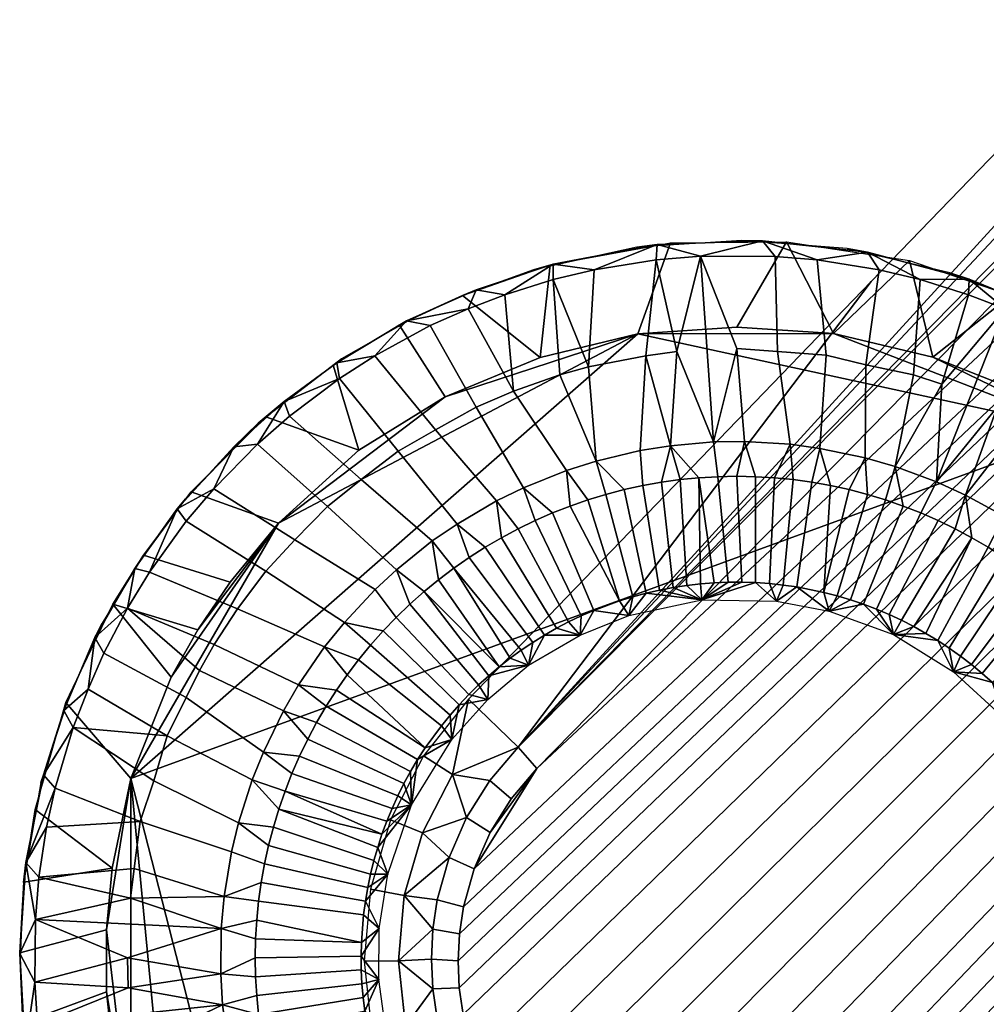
# Model space of a CAD drawing. Header units: millimetres. Extents: x -292 to 292, y -265 to 337.
# Tile 2 of 256: x -265 to -232, y -242 to -208. Entities that reach past the tile are written whole.
import ezdxf

# ---------------------------------------------------------------- set-up
doc = ezdxf.new("R2010")
doc.units = ezdxf.units.MM
doc.header["$MEASUREMENT"] = 0
doc.layers.add('nozky', color=7, linetype='Continuous', true_color=0x282828)
doc.layers.add('podnoz', color=7, linetype='Continuous', true_color=0x000000)

msp = doc.modelspace()

# ---------------------------------------------------------------- meshes
at = {"layer": 'nozky'}
mesh = msp.add_polyface(dxfattribs=at)
corners = [(-261.407, -234.158, -52.1), (-262.26, -239.436, -52.1), (-262.061, -237.283, -52.098), (-243.727, -218.651, -52.1), (-256.254, -225.26, -52.1), (-259.077, -228.973, -52.097), (-257.945, -227.311, -52.1), (-259.997, -230.622, -52.096), (-261.409, -246.671, -52.099), (-255.806, -256.035, -52.1), (-259.838, -250.563, -52.1), (-257.945, -253.522, -52.1), (-228.964, -259.286, -52.1), (-231.299, -260.534, -52.1), (-228.141, -222.031, -52.1), (-262.253, -241.607, -52.098), (-262.036, -243.644, -52.1), (-250.441, -220.846, -52.095), (-253.457, -222.709, -52.069), (-247.127, -219.477, -52.096), (-236.893, -218.643, -52.1), (-240.274, -218.416, -52.1), (-233.428, -219.471, -52.094), (-230.522, -220.622, -52.071), (-249.155, -260.58, -52.098), (-253.785, -257.834, -52.084), (-244.112, -262.098, -52.1), (-251.585, -259.286, -52.1), (-246.558, -261.513, -52.096), (-240.305, -262.476, -52.095), (-236.34, -262.101, -52.091), (-233.888, -261.469, -52.1), (-218.806, -235.524, -52.1), (-226.132, -257.316, -52.1), (-218.287, -238.704, -52.081), (-218.297, -242.008, -52.099), (-225.078, -224.509, -52.117), (-222.814, -226.894, -52.057), (-221.404, -229.106, -52.1), (-219.966, -231.849, -52.099), (-222.663, -253.615, -52.099), (-219.967, -248.984, -52.1), (-221.445, -251.817, -52.097), (-218.799, -245.309, -52.095), (-223.973, -255.191, -52.1), (-233.428, -219.471, -52.094), (-234.242, -216.1, -50.095), (-230.707, -217.319, -50.1), (-238.541, -215.446, -50.099), (-236.893, -218.643, -52.1), (-242.583, -215.476, -50.098), (-240.274, -218.416, -52.1), (-246.777, -216.247, -50.097), (-243.727, -218.651, -52.1), (-256.703, -221.545, -50.1), (-254.346, -219.741, -50.099), (-253.457, -222.709, -52.069), (-252.048, -218.339, -50.099), (-250.441, -220.846, -52.095), (-249.841, -217.319, -50.1), (-247.127, -219.477, -52.096), (-259.309, -224.169, -50.098), (-256.254, -225.26, -52.1), (-257.945, -227.311, -52.1), (-260.968, -226.371, -50.099), (-259.077, -228.973, -52.097), (-264.751, -235.24, -50.098), (-261.407, -234.158, -52.1), (-262.061, -237.283, -52.098), (-265.146, -237.782, -50.099), (-262.26, -239.436, -52.1), (-263.674, -231.516, -50.099), (-262.041, -228.077, -50.098), (-259.997, -230.622, -52.096), (-265.285, -240.244, -50.099), (-262.253, -241.607, -52.098), (-262.036, -243.644, -52.1), (-264.794, -245.436, -50.098), (-265.181, -242.686, -50.099), (-263.677, -249.31, -50.099), (-261.409, -246.671, -52.099), (-259.838, -250.563, -52.1), (-261.696, -253.402, -50.097), (-257.945, -253.522, -52.1), (-259.229, -256.77, -50.099), (-255.806, -256.035, -52.1), (-249.155, -260.58, -52.098), (-251.642, -262.711, -50.098), (-251.585, -259.286, -52.1), (-248.697, -263.955, -50.1), (-246.558, -261.513, -52.096), (-246.52, -264.634, -50.099), (-244.112, -262.098, -52.1), (-233.888, -261.469, -52.1), (-231.537, -263.877, -50.097), (-234.2, -264.667, -50.1), (-231.299, -260.534, -52.1), (-228.489, -262.464, -50.1), (-228.964, -259.286, -52.1), (-222.663, -253.615, -52.099), (-220.832, -256.15, -50.099), (-223.973, -255.191, -52.1), (-219.377, -254.157, -50.099), (-218.069, -251.943, -50.098), (-221.445, -251.817, -52.097), (-216.532, -248.362, -50.099), (-219.967, -248.984, -52.1), (-218.799, -245.309, -52.095), (-215.499, -244.122, -50.095), (-218.297, -242.008, -52.099), (-216.532, -232.472, -50.099), (-215.498, -236.711, -50.095), (-218.806, -235.524, -52.1), (-222.814, -226.894, -52.057), (-219.543, -226.394, -50.098), (-221.404, -229.106, -52.1), (-218.069, -228.89, -50.098), (-219.966, -231.849, -52.099), (-225.078, -224.509, -52.117), (-221.583, -223.8, -50.099), (-215.274, -240.416, -50.1), (-218.287, -238.704, -52.081), (-228.113, -218.53, -50.096), (-230.522, -220.622, -52.071), (-253.785, -257.834, -52.084), (-254.294, -261.149, -50.098), (-256.89, -259.108, -50.099), (-237.634, -265.321, -50.096), (-242.56, -265.376, -50.094), (-240.305, -262.476, -52.095), (-236.34, -262.101, -52.091), (-226.132, -257.316, -52.1), (-222.676, -258.213, -50.098), (-225.792, -260.842, -50.098), (-224.634, -220.85, -50.097), (-224.634, -220.85, -50.097), (-225.078, -224.509, -52.117), (-228.141, -222.031, -52.1)]
mesh.append_faces([[corners[k] for k in face] for face in [(0, 1, 2, 2), (3, 0, 4, 4), (4, 5, 6, 6), (7, 4, 0, 0), (7, 5, 4, 4), (1, 0, 8, 8), (9, 10, 0, 0), (9, 11, 10, 10), (12, 13, 14, 14), (15, 8, 16, 16), (10, 8, 0, 0), (1, 8, 15, 15), (3, 4, 17, 17), (4, 18, 17, 17), (3, 17, 19, 19), (20, 3, 21, 21), (14, 20, 22, 22), (23, 14, 22, 22), (3, 20, 14, 14), (3, 14, 0, 0), (24, 25, 9, 9), (26, 24, 9, 9), (27, 25, 24, 24), (26, 28, 24, 24), (13, 29, 26, 26), (26, 9, 13, 13), (30, 29, 13, 13), (31, 30, 13, 13), (32, 12, 14, 14), (12, 32, 33, 33), (34, 35, 32, 32), (36, 37, 38, 38), (39, 14, 38, 38), (38, 14, 36, 36), (14, 39, 32, 32), (40, 41, 42, 42), (35, 41, 32, 32), (33, 41, 40, 40), (41, 33, 32, 32), (43, 41, 35, 35), (33, 40, 44, 44), (0, 14, 13, 9), (45, 46, 47, 47), (48, 46, 49, 49), (51, 53, 50, 48), (53, 60, 52, 50), (54, 55, 56, 56), (58, 56, 55, 57), (59, 52, 60, 60), (63, 64, 61, 62), (65, 72, 64, 63), (66, 71, 67, 68), (70, 74, 69, 68), (73, 67, 71, 72), (75, 78, 74, 70), (76, 77, 78, 78), (77, 76, 80, 79), (79, 80, 81, 81), (83, 84, 82, 81), (85, 126, 84, 83), (62, 61, 54, 56), (87, 125, 88, 86), (89, 87, 86, 90), (91, 90, 92, 92), (93, 96, 94, 95), (97, 94, 96, 98), (99, 100, 101, 101), (99, 104, 102, 100), (103, 102, 104, 104), (105, 106, 107, 107), (109, 120, 108, 107), (110, 111, 112, 112), (113, 114, 115, 115), (116, 110, 117, 115), (113, 118, 119, 119), (121, 111, 120, 109), (47, 122, 123, 123), (45, 49, 46, 46), (49, 51, 48, 48), (73, 72, 65, 65), (76, 78, 75, 75), (126, 85, 124, 125), (88, 125, 124, 124), (127, 128, 129, 129), (93, 95, 130, 130), (95, 127, 130, 130), (131, 101, 132, 133), (100, 132, 101, 101), (134, 119, 118, 118), (137, 122, 135, 136), (137, 123, 122, 122), (59, 60, 58, 57), (66, 68, 69, 69), (79, 81, 82, 82), (89, 90, 91, 91), (91, 92, 128, 128), (129, 128, 92, 92), (131, 133, 98, 98), (97, 98, 133, 133), (106, 105, 103, 104), (105, 107, 108, 108), (110, 112, 117, 117), (116, 115, 114, 114), (113, 119, 114, 114), (47, 123, 45, 45), (127, 129, 130, 130), (111, 121, 112, 112)]])
at = {"layer": 'podnoz'}
mesh = msp.add_polyface(dxfattribs=at)
corners = [(-249.95, -241.46, -2.773), (-41.439, -41.581, 22.711), (-249.994, -240.516, -2.718), (-249.946, -239.573, -2.658), (-249.814, -242.395, -2.822), (-248.862, -245.054, -2.926), (-248.107, -246.252, -2.953), (-249.436, -243.759, -2.882), (-247.184, -247.325, -2.962), (-148.219, -132.913, 10.329), (-247.247, -233.814, -2.135), (-49.2, -31.991, 22.711), (-45.572, -36.99, 22.711), (-249.434, -237.307, -2.487), (-249.805, -238.64, -2.592), (-246.11, -248.248, -2.953), (-243.616, -249.579, -2.882), (-244.911, -249.004, -2.926), (-242.252, -249.956, -2.822), (-241.097, -250.111, -2.761), (-239.932, -250.124, -2.691), (-238.774, -249.998, -2.612), (-183.221, -197.875, 4.095), (-132.771, -148.361, 10.329), (-36.848, -45.714, 22.711), (-82.316, -98.849, 16.542), (-31.849, -49.342, 22.711), (-144.281, -122.437, -25.048), (-247.9, -233.063, -3.032), (-49.753, -31.162, 21.826), (-52.979, -28.05, -22.997), (-98.63, -75.244, -24.023), (-51.366, -29.606, -0.586), (-189.932, -169.63, -26.074), (-235.583, -216.823, -27.1), (-45.572, -36.99, 22.711), (-49.11, -31.9, 22.722), (-49.2, -31.991, 22.711), (-36.529, -24.503, 23.846), (-29.464, -51.508, -0.586), (-31.111, -49.984, 21.815), (-232.921, -248.042, -3.032), (-232.086, -248.908, -15.066), (-122.295, -144.423, -25.048), (-27.908, -53.121, -22.997), (-49.753, -31.162, 21.826), (-148.219, -132.913, 10.329), (-49.2, -31.991, 22.711), (-247.9, -233.063, -3.032), (-82.316, -98.849, 16.542), (-31.849, -49.342, 22.711), (-31.849, -49.342, 22.711), (-31.111, -49.984, 21.815), (-132.771, -148.361, 10.329), (-183.221, -197.875, 4.095), (-232.921, -248.042, -3.032), (-49.2, -31.991, 22.711), (-46.571, -28.324, 22.629), (-49.753, -31.162, 21.826), (-49.11, -31.9, 22.722), (-47.625, -30.313, 22.905)]
mesh.append_faces([[corners[k] for k in face] for face in [(0, 1, 2, 2), (2, 1, 3, 3), (4, 1, 0, 0), (1, 5, 6, 6), (5, 1, 7, 7), (7, 1, 4, 4), (8, 1, 6, 6), (1, 9, 10, 10), (11, 9, 12, 12), (12, 9, 1, 1), (1, 13, 14, 14), (1, 10, 13, 13), (1, 14, 3, 3), (1, 8, 15, 15), (16, 1, 17, 17), (1, 16, 18, 18), (18, 19, 1, 1), (1, 20, 21, 21), (1, 21, 22, 22), (19, 20, 1, 1), (22, 23, 1, 1), (24, 25, 26, 26), (25, 24, 1, 1), (23, 25, 1, 1), (17, 1, 15, 15), (27, 28, 29, 29), (30, 31, 32, 32), (31, 29, 32, 32), (27, 33, 28, 28), (34, 28, 33, 33), (31, 27, 29, 29), (35, 36, 37, 37), (38, 36, 35, 35), (39, 40, 41, 41), (41, 42, 39, 39), (39, 42, 43, 43), (44, 39, 43, 43), (45, 46, 47, 47), (48, 46, 45, 45), (49, 50, 51, 51), (50, 49, 52, 52), (49, 53, 52, 52), (52, 53, 54, 55), (56, 57, 58, 58), (57, 56, 59, 59), (60, 57, 59, 59)]])
mesh = msp.add_polyface(dxfattribs=at)
corners = [(-183.221, -197.875, 4.095), (-238.774, -249.998, -2.612), (-237.641, -249.732, -2.526), (-233.672, -247.389, -2.135), (-236.549, -249.332, -2.434), (-235.513, -248.803, -2.337), (-234.55, -248.153, -2.237), (-247.9, -233.063, -3.032), (-235.583, -216.823, -27.1), (-249.632, -231.392, -27.1), (-244.838, -251.294, -15.066), (-246.85, -250.21, -15.066), (-247.521, -251.209, -27.1), (-245.304, -252.404, -27.1), (-242.655, -251.97, -15.066), (-242.897, -253.149, -27.1), (-240.382, -252.212, -15.066), (-240.392, -253.416, -27.1), (-238.104, -252.012, -15.066), (-237.883, -253.195, -27.1), (-235.909, -251.375, -15.066), (-235.464, -252.493, -27.1), (-233.877, -250.328, -15.066), (-233.225, -251.339, -27.1), (-243.892, -250.452, -3.779), (-241.114, -251.04, -3.658), (-245.32, -249.818, -3.823), (-231.251, -249.774, -27.1), (-232.086, -248.908, -15.066), (-234.954, -249.6, -3.234), (-233.89, -248.883, -3.134), (-237.302, -250.624, -3.423), (-239.829, -251.055, -3.587), (-246.642, -248.984, -3.85), (-242.388, -250.869, -3.719), (-238.552, -250.916, -3.509), (-236.097, -250.183, -3.331), (-232.921, -248.042, -3.032), (-231.251, -249.774, -27.1), (-216.681, -235.725, -27.1), (-232.086, -248.908, -15.066), (-122.295, -144.423, -25.048), (-148.219, -132.913, 10.329), (-247.9, -233.063, -3.032), (-247.247, -233.814, -2.135), (-246.642, -248.984, -3.85), (-245.32, -249.818, -3.823), (-244.911, -249.004, -2.926), (-246.11, -248.248, -2.953), (-243.892, -250.452, -3.779), (-242.388, -250.869, -3.719), (-242.252, -249.956, -2.822), (-243.616, -249.579, -2.882), (-241.114, -251.04, -3.658), (-241.097, -250.111, -2.761), (-239.829, -251.055, -3.587), (-238.552, -250.916, -3.509), (-238.774, -249.998, -2.612), (-239.932, -250.124, -2.691), (-237.302, -250.624, -3.423), (-237.641, -249.732, -2.526), (-236.097, -250.183, -3.331), (-234.954, -249.6, -3.234), (-235.513, -248.803, -2.337), (-236.549, -249.332, -2.434), (-233.89, -248.883, -3.134), (-234.55, -248.153, -2.237), (-233.672, -247.389, -2.135), (-232.921, -248.042, -3.032), (-232.921, -248.042, -3.032), (-183.221, -197.875, 4.095), (-233.672, -247.389, -2.135)]
mesh.append_faces([[corners[k] for k in face] for face in [(0, 1, 2, 2), (3, 4, 5, 5), (5, 6, 3, 3), (0, 4, 3, 3), (2, 4, 0, 0), (7, 8, 9, 9), (10, 11, 12, 13), (14, 10, 13, 15), (16, 14, 15, 17), (18, 16, 17, 19), (20, 18, 19, 21), (22, 20, 21, 23), (24, 10, 14, 14), (25, 14, 16, 16), (26, 11, 10, 10), (27, 28, 22, 23), (29, 20, 22, 22), (30, 22, 28, 28), (31, 18, 20, 20), (32, 16, 18, 18), (11, 26, 33, 33), (10, 24, 26, 26), (14, 25, 34, 34), (16, 32, 25, 25), (34, 24, 14, 14), (18, 31, 35, 35), (20, 36, 31, 31), (22, 30, 29, 29), (28, 37, 30, 30), (29, 36, 20, 20), (35, 32, 18, 18), (38, 39, 40, 40), (41, 40, 39, 39), (42, 43, 44, 44), (45, 46, 47, 48), (49, 50, 51, 52), (50, 53, 54, 51), (46, 49, 52, 47), (55, 56, 57, 58), (56, 59, 60, 57), (61, 62, 63, 64), (62, 65, 66, 63), (59, 61, 64, 60), (53, 55, 58, 54), (67, 66, 65, 68), (69, 70, 71, 71)]])
mesh = msp.add_polyface(dxfattribs=at)
corners = [(-244.04, -228.479, -27.1), (-241.493, -227.933, -27.1), (-243.432, -227.7, -27.587), (-245.738, -229.16, -27.1), (-245.261, -228.3, -27.587), (-240.575, -227.317, -27.589), (-241.056, -227.337, -27.589), (-242.014, -227.429, -27.589), (-242.49, -227.502, -27.589), (-240.094, -227.315, -27.589), (-243.898, -227.824, -27.589), (-244.362, -227.964, -27.59), (-246.137, -228.698, -27.589), (-246.564, -228.921, -27.589), (-245.703, -228.491, -27.589), (-242.963, -227.592, -27.589), (-243.05, -215.538, -46.599), (-239.372, -215.411, -46.6), (-240.092, -215.396, -50.1), (-243.763, -215.627, -50.1), (-246.677, -216.228, -46.598), (-247.362, -216.42, -50.1), (-239.372, -215.411, -46.6), (-243.05, -215.538, -46.599), (-241.533, -215.941, -46.099), (-246.677, -216.228, -46.598), (-245.242, -216.424, -46.099), (-242.357, -219.269, -46.1), (-241.533, -215.941, -46.099), (-243.082, -216.073, -46.1), (-245.242, -216.424, -46.099), (-245.438, -219.803, -46.1), (-243.441, -219.42, -46.1), (-246.68, -216.764, -46.1), (-241.081, -222.424, -46.101), (-248.366, -217.291, -46.1), (-248.061, -220.655, -46.1), (-246.443, -220.081, -46.1), (-242.581, -222.562, -46.099), (-245.175, -223.094, -46.099), (-243.644, -222.725, -46.101), (-246.216, -223.416, -46.101), (-243.644, -222.725, -46.101), (-243.551, -223.945, -45.122), (-242.901, -223.829, -45.121), (-242.581, -222.562, -46.099), (-245.462, -224.444, -45.121), (-244.833, -224.253, -45.121), (-245.175, -223.094, -46.099), (-246.216, -223.416, -46.101), (-246.701, -224.9, -45.121), (-246.086, -224.66, -45.121), (-247.713, -224.02, -46.1), (-240.935, -223.635, -45.121), (-241.081, -222.424, -46.101), (-241.592, -223.674, -45.121), (-242.248, -223.739, -45.121), (-244.195, -224.086, -45.121), (-241.056, -227.337, -27.589), (-240.575, -227.317, -27.589), (-240.935, -223.635, -45.121), (-241.592, -223.674, -45.121), (-242.248, -223.739, -45.121), (-242.014, -227.429, -27.589), (-241.536, -227.375, -27.587), (-243.551, -223.945, -45.122), (-242.963, -227.592, -27.589), (-242.49, -227.502, -27.589), (-242.901, -223.829, -45.121), (-244.195, -224.086, -45.121), (-243.432, -227.7, -27.587), (-244.833, -224.253, -45.121), (-243.898, -227.824, -27.589), (-245.462, -224.444, -45.121), (-246.086, -224.66, -45.121), (-244.362, -227.964, -27.59), (-245.261, -228.3, -27.587), (-246.701, -224.9, -45.121), (-246.137, -228.698, -27.589), (-245.703, -228.491, -27.589), (-247.307, -225.166, -45.121), (-247.899, -225.453, -45.121), (-246.564, -228.921, -27.589), (-248.48, -225.764, -45.121), (-246.981, -229.161, -27.587), (-249.049, -226.097, -45.121), (-241.536, -227.375, -27.587), (-243.082, -216.073, -46.1), (-246.68, -216.764, -46.1), (-248.366, -217.291, -46.1), (-240.274, -219.166, -46.1), (-247.307, -225.166, -45.121)]
mesh.append_faces([[corners[k] for k in face] for face in [(0, 1, 2, 2), (3, 0, 4, 4), (1, 5, 6, 6), (1, 7, 8, 8), (1, 9, 5, 5), (0, 10, 11, 11), (3, 12, 13, 13), (3, 14, 12, 12), (1, 8, 15, 15), (16, 17, 18, 19), (20, 16, 19, 21), (22, 23, 24, 24), (23, 25, 26, 26), (27, 28, 29, 29), (30, 31, 32, 29), (31, 30, 33, 33), (34, 28, 27, 27), (35, 36, 37, 33), (27, 32, 38, 38), (31, 39, 40, 32), (41, 39, 37, 36), (37, 31, 33, 33), (31, 37, 39, 39), (38, 32, 40, 40), (42, 43, 44, 45), (46, 47, 48, 49), (50, 51, 49, 52), (53, 54, 45, 55), (45, 44, 56, 56), (51, 46, 49, 49), (48, 57, 43, 42), (56, 55, 45, 45), (58, 59, 60, 61), (62, 63, 64, 61), (65, 66, 67, 68), (69, 70, 66, 65), (68, 67, 63, 62), (71, 72, 70, 69), (73, 74, 75, 75), (76, 75, 74, 77), (73, 75, 72, 71), (78, 79, 80, 81), (82, 78, 81, 83), (84, 82, 83, 85), (79, 76, 77, 80), (61, 64, 58, 58), (7, 1, 86, 86), (6, 86, 1, 1), (15, 2, 1, 1), (10, 0, 2, 2), (14, 3, 4, 4), (11, 4, 0, 0), (23, 87, 24, 24), (25, 88, 26, 26), (23, 26, 87, 87), (25, 89, 88, 88), (28, 34, 90, 90), (29, 32, 27, 27), (27, 38, 34, 34), (48, 47, 57, 57), (52, 91, 50, 50)]])
mesh = msp.add_polyface(dxfattribs=at)
corners = [(-229.666, -217.773, -46.601), (-227.141, -219.116, -46.599), (-227.563, -218.864, -50.1), (-230.129, -217.56, -50.1), (-232.164, -216.746, -46.6), (-232.838, -216.526, -50.1), (-239.372, -215.411, -46.6), (-235.705, -215.804, -46.602), (-236.418, -215.682, -50.1), (-240.092, -215.396, -50.1), (-227.141, -219.116, -46.599), (-229.666, -217.773, -46.601), (-229.583, -218.366, -46.1), (-232.164, -216.746, -46.6), (-230.902, -217.783, -46.099), (-235.705, -215.804, -46.602), (-239.372, -215.411, -46.6), (-237.466, -216.073, -46.1), (-233.868, -216.764, -46.1), (-227.656, -219.415, -46.099), (-229.583, -218.366, -46.1), (-230.257, -221.675, -46.1), (-234.106, -220.081, -46.1), (-233.115, -220.408, -46.1), (-232.182, -217.291, -46.1), (-233.868, -216.764, -46.1), (-230.902, -217.783, -46.099), (-231.189, -221.207, -46.1), (-235.769, -219.729, -46.1), (-235.307, -216.423, -46.099), (-238.855, -219.27, -46.1), (-237.156, -219.396, -46.1), (-237.466, -216.073, -46.1), (-238.937, -215.951, -46.099), (-240.274, -219.166, -46.1), (-241.533, -215.941, -46.099), (-230.938, -225.015, -46.101), (-228.468, -222.748, -46.1), (-232.289, -224.281, -46.099), (-227.616, -223.348, -46.1), (-230.071, -225.583, -46.1), (-234.743, -223.285, -46.099), (-238.408, -222.506, -46.101), (-237.371, -222.647, -46.1), (-235.79, -222.974, -46.101), (-233.302, -223.811, -46.101), (-240.004, -222.413, -46.1), (-241.081, -222.424, -46.101), (-233.302, -223.811, -46.101), (-233.848, -224.9, -45.122), (-233.242, -225.165, -45.121), (-232.289, -224.281, -46.099), (-236.998, -223.945, -45.121), (-236.353, -224.087, -45.121), (-235.79, -222.974, -46.101), (-237.371, -222.647, -46.1), (-238.408, -222.506, -46.101), (-238.3, -223.739, -45.121), (-237.649, -223.829, -45.121), (-239.613, -223.635, -45.121), (-238.957, -223.674, -45.121), (-240.004, -222.413, -46.1), (-241.081, -222.424, -46.101), (-240.935, -223.635, -45.121), (-240.274, -223.622, -45.123), (-235.714, -224.253, -45.121), (-235.085, -224.444, -45.121), (-234.743, -223.285, -46.099), (-232.65, -225.453, -45.121), (-231.5, -226.097, -45.121), (-230.938, -225.015, -46.101), (-232.068, -225.764, -45.121), (-234.462, -224.66, -45.121), (-238.654, -227.414, -27.589), (-238.172, -227.48, -27.587), (-237.649, -223.829, -45.121), (-238.3, -223.739, -45.121), (-239.132, -227.363, -27.589), (-238.957, -223.674, -45.121), (-237.233, -227.671, -27.589), (-236.998, -223.945, -45.121), (-240.094, -227.315, -27.589), (-239.613, -227.331, -27.587), (-239.613, -223.635, -45.121), (-240.274, -223.622, -45.123), (-240.575, -227.317, -27.589), (-240.935, -223.635, -45.121), (-232.182, -217.291, -46.1), (-235.307, -216.423, -46.099), (-238.937, -215.951, -46.099), (-241.533, -215.941, -46.099)]
mesh.append_faces([[corners[k] for k in face] for face in [(0, 1, 2, 3), (4, 0, 3, 5), (6, 7, 8, 9), (7, 4, 5, 8), (10, 11, 12, 12), (11, 13, 14, 14), (15, 16, 17, 17), (13, 15, 18, 18), (19, 20, 21, 21), (22, 23, 24, 25), (26, 24, 23, 23), (27, 20, 26, 26), (28, 22, 25, 29), (30, 31, 32, 33), (31, 28, 29, 32), (34, 30, 33, 35), (36, 37, 19, 19), (21, 27, 38, 38), (39, 37, 40, 40), (23, 22, 41, 41), (42, 43, 31, 30), (43, 44, 28, 31), (44, 41, 22, 28), (27, 26, 45, 45), (46, 42, 30, 34), (36, 40, 37, 37), (38, 27, 45, 45), (47, 46, 34, 34), (48, 49, 50, 51), (52, 53, 54, 55), (56, 57, 58, 55), (59, 60, 56, 61), (62, 63, 64, 61), (65, 66, 67, 54), (51, 50, 68, 68), (69, 70, 51, 71), (49, 48, 67, 72), (65, 54, 53, 53), (68, 71, 51, 51), (57, 56, 60, 60), (73, 74, 75, 76), (77, 73, 76, 78), (74, 79, 80, 75), (81, 82, 83, 84), (85, 81, 84, 86), (82, 77, 78, 83), (13, 18, 87, 87), (13, 87, 14, 14), (15, 17, 88, 88), (16, 89, 17, 17), (15, 88, 18, 18), (11, 14, 12, 12), (16, 90, 89, 89), (19, 21, 36, 36), (20, 27, 21, 21), (26, 23, 45, 45), (21, 38, 36, 36), (23, 41, 45, 45), (55, 58, 52, 52), (61, 64, 59, 59), (67, 66, 72, 72)]])
mesh = msp.add_polyface(dxfattribs=at)
corners = [(-249.358, -217.119, -46.599), (-246.677, -216.228, -46.598), (-247.362, -216.42, -50.1), (-249.841, -217.319, -50.1), (-251.792, -218.202, -46.601), (-251.506, -218.074, -50.1), (-254.056, -219.531, -50.1), (-254.222, -219.662, -46.601), (-256.064, -221.017, -46.598), (-256.965, -221.765, -50.1), (-259.508, -224.411, -50.1), (-259.791, -224.757, -46.599), (-257.817, -222.594, -46.601), (-262.408, -228.746, -50.1), (-262.662, -229.243, -46.6), (-261.27, -226.839, -46.599), (-261.061, -226.527, -50.1), (-249.358, -217.119, -46.599), (-251.792, -218.202, -46.601), (-249.647, -217.783, -46.099), (-254.222, -219.662, -46.601), (-252.893, -219.415, -46.099), (-256.064, -221.017, -46.598), (-254.133, -220.206, -46.1), (-246.677, -216.228, -46.598), (-248.366, -217.291, -46.1), (-257.817, -222.594, -46.601), (-259.791, -224.757, -46.599), (-258.52, -224.062, -46.099), (-261.27, -226.839, -46.599), (-260.753, -226.963, -46.099), (-262.662, -229.243, -46.6), (-261.529, -228.221, -46.1), (-256.989, -222.497, -46.1), (-248.366, -217.291, -46.1), (-249.647, -217.783, -46.099), (-248.061, -220.655, -46.1), (-247.713, -224.02, -46.1), (-246.216, -223.416, -46.101), (-249.36, -221.207, -46.1), (-250.967, -218.364, -46.1), (-250.78, -222.005, -46.1), (-252.893, -219.415, -46.099), (-252.08, -222.748, -46.1), (-254.133, -220.206, -46.1), (-253.379, -223.736, -46.1), (-255.88, -221.529, -46.099), (-254.545, -224.671, -46.1), (-256.989, -222.497, -46.1), (-256.701, -226.935, -46.1), (-255.684, -225.84, -46.1), (-258.52, -224.062, -46.099), (-259.474, -225.189, -46.1), (-257.683, -228.246, -46.1), (-260.753, -226.963, -46.099), (-258.501, -229.492, -46.1), (-261.529, -228.221, -46.1), (-250.897, -225.875, -46.101), (-250.031, -225.29, -46.098), (-248.649, -224.475, -46.1), (-252.891, -227.566, -46.101), (-252.144, -226.879, -46.1), (-253.961, -228.722, -46.099), (-254.656, -229.575, -46.101), (-248.649, -224.475, -46.1), (-247.899, -225.453, -45.121), (-247.307, -225.166, -45.121), (-247.713, -224.02, -46.1), (-251.178, -227.644, -45.12), (-250.671, -227.228, -45.121), (-250.897, -225.875, -46.101), (-252.144, -226.879, -46.1), (-252.891, -227.566, -46.101), (-252.15, -228.541, -45.122), (-251.673, -228.083, -45.121), (-250.031, -225.29, -46.098), (-249.049, -226.097, -45.121), (-248.48, -225.764, -45.121), (-250.146, -226.83, -45.121), (-249.605, -226.453, -45.121), (-253.961, -228.722, -46.099), (-252.607, -229.017, -45.121), (-247.391, -229.414, -27.589), (-246.981, -229.161, -27.587), (-249.049, -226.097, -45.121), (-249.605, -226.453, -45.121), (-247.79, -229.683, -27.589), (-250.146, -226.83, -45.121), (-250.671, -227.228, -45.121), (-248.558, -230.264, -27.589), (-248.179, -229.966, -27.589), (-251.178, -227.644, -45.12), (-250.967, -218.364, -46.1), (-255.88, -221.529, -46.099), (-259.474, -225.189, -46.1), (-262.348, -229.786, -46.1), (-253.045, -229.509, -45.121)]
mesh.append_faces([[corners[k] for k in face] for face in [(0, 1, 2, 3), (4, 0, 3, 5), (6, 7, 4, 5), (8, 7, 6, 9), (10, 11, 12, 9), (13, 14, 15, 16), (16, 15, 11, 10), (9, 12, 8, 8), (17, 18, 19, 19), (18, 20, 21, 21), (20, 22, 23, 23), (24, 17, 25, 25), (26, 27, 28, 28), (27, 29, 30, 30), (29, 31, 32, 32), (22, 26, 33, 33), (34, 35, 36, 36), (37, 38, 36, 39), (35, 40, 39, 36), (41, 39, 40, 42), (43, 41, 42, 44), (45, 43, 44, 46), (47, 45, 46, 48), (49, 50, 51, 52), (53, 49, 52, 54), (55, 53, 54, 56), (57, 58, 43, 45), (58, 59, 41, 43), (60, 61, 47, 50), (61, 57, 45, 47), (59, 37, 39, 41), (62, 60, 50, 49), (63, 62, 49, 53), (64, 65, 66, 67), (68, 69, 70, 71), (72, 73, 74, 71), (75, 76, 77, 64), (78, 79, 75, 70), (73, 72, 80, 81), (65, 64, 77, 77), (82, 83, 84, 85), (86, 82, 85, 87), (88, 89, 90, 87), (88, 91, 89, 89), (87, 90, 86, 86), (17, 19, 25, 25), (18, 92, 19, 19), (20, 23, 21, 21), (22, 93, 23, 23), (18, 21, 92, 92), (27, 94, 28, 28), (26, 28, 33, 33), (27, 30, 94, 94), (29, 32, 30, 30), (31, 95, 32, 32), (22, 33, 93, 93), (48, 51, 50, 47), (71, 74, 68, 68), (75, 79, 76, 76), (80, 96, 81, 81), (70, 69, 78, 78)]])
mesh = msp.add_polyface(dxfattribs=at)
corners = [(-237.045, -228.326, -27.1), (-234.799, -229.14, -27.101), (-235.85, -228.084, -27.587), (-238.888, -227.977, -27.101), (-238.172, -227.48, -27.587), (-241.493, -227.933, -27.1), (-239.613, -227.331, -27.587), (-229.707, -233.724, -27.1), (-228.918, -235.161, -27.1), (-228.723, -234.233, -27.587), (-230.935, -232.064, -27.101), (-229.753, -232.608, -27.587), (-232.712, -230.443, -27.1), (-231.714, -230.496, -27.589), (-232.085, -230.188, -27.589), (-233.259, -229.349, -27.589), (-233.671, -229.099, -27.589), (-232.858, -229.614, -27.589), (-234.52, -228.645, -27.589), (-234.956, -228.441, -27.589), (-235.399, -228.254, -27.589), (-236.305, -227.929, -27.589), (-236.767, -227.791, -27.589), (-237.233, -227.671, -27.589), (-238.654, -227.414, -27.589), (-239.132, -227.363, -27.589), (-231.351, -230.818, -27.585), (-229.207, -233.401, -27.589), (-228.957, -233.813, -27.589), (-230.354, -231.856, -27.589), (-230.046, -232.227, -27.589), (-230.675, -231.498, -27.589), (-229.472, -233, -27.589), (-230.938, -225.015, -46.101), (-231.5, -226.097, -45.121), (-230.943, -226.452, -45.123), (-230.071, -225.583, -46.1), (-228.398, -228.541, -45.122), (-228.023, -227.229, -46.1), (-229.032, -226.366, -46.096), (-228.875, -228.084, -45.121), (-230.403, -226.83, -45.121), (-229.368, -227.646, -45.121), (-229.877, -227.228, -45.121), (-228.398, -228.541, -45.122), (-228.875, -228.084, -45.121), (-231.351, -230.818, -27.585), (-229.368, -227.646, -45.121), (-229.877, -227.228, -45.121), (-232.085, -230.188, -27.589), (-231.714, -230.496, -27.589), (-232.858, -229.614, -27.589), (-232.466, -229.895, -27.587), (-230.403, -226.83, -45.121), (-230.943, -226.452, -45.123), (-233.671, -229.099, -27.589), (-233.259, -229.349, -27.589), (-231.5, -226.097, -45.121), (-232.068, -225.764, -45.121), (-232.65, -225.453, -45.121), (-234.52, -228.645, -27.589), (-234.091, -228.864, -27.587), (-233.848, -224.9, -45.122), (-235.399, -228.254, -27.589), (-234.956, -228.441, -27.589), (-233.242, -225.165, -45.121), (-235.085, -224.444, -45.121), (-236.305, -227.929, -27.589), (-235.85, -228.084, -27.587), (-234.462, -224.66, -45.121), (-235.714, -224.253, -45.121), (-236.767, -227.791, -27.589), (-236.353, -224.087, -45.121), (-236.998, -223.945, -45.121), (-237.233, -227.671, -27.589), (-227.504, -229.509, -45.121), (-230.354, -231.856, -27.589), (-230.046, -232.227, -27.589), (-227.086, -230.019, -45.121), (-227.941, -229.018, -45.121), (-230.675, -231.498, -27.589), (-228.398, -228.541, -45.122), (-230.935, -232.064, -27.101), (-232.466, -229.895, -27.587), (-234.091, -228.864, -27.587), (-240.094, -227.315, -27.589), (-228.503, -234.662, -27.589), (-231.351, -230.818, -27.585), (-231.351, -230.818, -27.585)]
mesh.append_faces([[corners[k] for k in face] for face in [(0, 1, 2, 2), (3, 0, 4, 4), (5, 3, 6, 6), (7, 8, 9, 9), (10, 7, 11, 11), (12, 13, 14, 14), (1, 15, 16, 16), (12, 17, 15, 15), (1, 18, 19, 19), (1, 19, 20, 20), (0, 21, 22, 22), (0, 22, 23, 23), (3, 24, 25, 25), (3, 4, 24, 24), (26, 13, 12, 12), (1, 12, 15, 15), (27, 7, 28, 28), (29, 10, 30, 30), (31, 10, 29, 29), (32, 7, 27, 27), (33, 34, 35, 36), (37, 38, 39, 40), (39, 36, 35, 41), (42, 39, 43, 43), (44, 45, 46, 46), (47, 48, 49, 50), (50, 46, 45, 47), (51, 52, 53, 54), (55, 56, 57, 58), (59, 60, 61, 58), (56, 51, 54, 57), (52, 49, 48, 53), (62, 63, 64, 65), (66, 67, 68, 69), (70, 71, 67, 66), (69, 68, 63, 62), (72, 73, 74, 74), (72, 74, 71, 70), (65, 64, 60, 59), (61, 55, 58, 58), (75, 76, 77, 78), (79, 80, 76, 75), (79, 81, 80, 80), (82, 26, 12, 12), (17, 12, 83, 83), (16, 84, 1, 1), (14, 83, 12, 12), (20, 2, 1, 1), (23, 4, 0, 0), (21, 0, 2, 2), (18, 1, 84, 84), (85, 5, 6, 6), (25, 6, 3, 3), (28, 7, 9, 9), (86, 9, 8, 8), (32, 11, 7, 7), (30, 10, 11, 11), (31, 87, 10, 10), (39, 42, 40, 40), (39, 41, 43, 43), (81, 88, 80, 80)]])
mesh = msp.add_polyface(dxfattribs=at)
corners = [(-247.532, -230.21, -27.101), (-245.738, -229.16, -27.1), (-246.981, -229.161, -27.587), (-250.213, -232.8, -27.101), (-248.951, -231.411, -27.1), (-249.955, -231.587, -27.587), (-252.448, -237.503, -27.101), (-251.624, -235.082, -27.101), (-252.797, -236.563, -27.587), (-252.746, -239.387, -27.1), (-253.227, -238.438, -27.587), (-252.763, -241.174, -27.1), (-253.377, -240.356, -27.587), (-247.391, -229.414, -27.589), (-247.79, -229.683, -27.589), (-248.179, -229.966, -27.589), (-248.558, -230.264, -27.589), (-248.925, -230.575, -27.589), (-249.281, -230.899, -27.589), (-249.624, -231.237, -27.589), (-250.577, -232.321, -27.589), (-251.144, -233.095, -27.588), (-251.405, -233.503, -27.589), (-251.652, -233.917, -27.589), (-252.298, -235.208, -27.589), (-252.481, -235.653, -27.589), (-252.648, -236.105, -27.589), (-251.883, -234.339, -27.589), (-250.273, -231.948, -27.589), (-253.047, -237.492, -27.589), (-253.146, -237.963, -27.589), (-252.931, -237.025, -27.589), (-253.294, -238.919, -27.587), (-253.366, -239.875, -27.589), (-253.371, -240.838, -27.589), (-253.346, -241.318, -27.589), (-254.238, -231.085, -45.121), (-253.861, -230.545, -45.121), (-254.656, -229.575, -46.101), (-255.558, -230.898, -46.1), (-253.462, -230.018, -45.121), (-253.045, -229.509, -45.121), (-253.961, -228.722, -46.099), (-252.15, -228.541, -45.122), (-249.624, -231.237, -27.589), (-249.281, -230.899, -27.589), (-251.673, -228.083, -45.121), (-252.607, -229.017, -45.121), (-249.955, -231.587, -27.587), (-248.925, -230.575, -27.589), (-251.178, -227.644, -45.12), (-253.462, -230.018, -45.121), (-250.577, -232.321, -27.589), (-250.273, -231.948, -27.589), (-253.045, -229.509, -45.121), (-253.861, -230.545, -45.121), (-254.238, -231.085, -45.121), (-251.144, -233.095, -27.588), (-251.405, -233.503, -27.589), (-254.595, -231.643, -45.121), (-251.883, -234.339, -27.589), (-251.652, -233.917, -27.589), (-254.927, -232.21, -45.121), (-255.238, -232.792, -45.121), (-252.298, -235.208, -27.589), (-252.098, -234.77, -27.587), (-255.526, -233.385, -45.121), (-255.79, -233.99, -45.121), (-252.481, -235.653, -27.589), (-256.03, -234.604, -45.121), (-256.438, -235.858, -45.121), (-252.931, -237.025, -27.589), (-252.797, -236.563, -27.587), (-256.246, -235.227, -45.121), (-256.604, -236.495, -45.121), (-253.047, -237.492, -27.589), (-256.862, -237.789, -45.121), (-253.227, -238.438, -27.587), (-253.146, -237.963, -27.589), (-256.746, -237.14, -45.122), (-252.648, -236.105, -27.589), (-246.564, -228.921, -27.589), (-252.098, -234.77, -27.587), (-254.595, -231.643, -45.121), (-248.558, -230.264, -27.589)]
mesh.append_faces([[corners[k] for k in face] for face in [(0, 1, 2, 2), (3, 4, 5, 5), (6, 7, 8, 8), (9, 6, 10, 10), (11, 9, 12, 12), (0, 13, 14, 14), (15, 16, 0, 0), (0, 14, 15, 15), (4, 17, 18, 18), (4, 18, 19, 19), (16, 17, 0, 0), (3, 20, 21, 21), (21, 22, 3, 3), (7, 22, 23, 23), (7, 24, 25, 25), (7, 25, 26, 26), (7, 23, 27, 27), (3, 28, 20, 20), (6, 29, 30, 30), (6, 31, 29, 29), (9, 32, 33, 33), (11, 34, 35, 35), (36, 37, 38, 39), (40, 41, 42, 38), (43, 44, 45, 46), (47, 48, 44, 43), (46, 45, 49, 50), (51, 52, 53, 54), (55, 56, 57, 57), (58, 57, 56, 59), (55, 57, 52, 51), (54, 53, 48, 47), (60, 61, 62, 63), (64, 65, 66, 67), (68, 64, 67, 69), (65, 60, 63, 66), (70, 71, 72, 73), (74, 75, 71, 70), (76, 77, 78, 79), (79, 78, 75, 74), (69, 73, 80, 80), (61, 58, 59, 62), (69, 80, 68, 68), (81, 2, 1, 1), (19, 5, 4, 4), (28, 3, 5, 5), (17, 4, 0, 0), (22, 7, 3, 3), (27, 82, 7, 7), (24, 7, 82, 82), (31, 6, 8, 8), (32, 9, 10, 10), (33, 12, 9, 9), (30, 10, 6, 6), (34, 11, 12, 12), (26, 8, 7, 7), (13, 0, 2, 2), (39, 83, 36, 36), (38, 37, 40, 40), (50, 49, 84, 84), (73, 72, 80, 80)]])
mesh = msp.add_polyface(dxfattribs=at)
corners = [(-263.607, -231.418, -50.1), (-263.746, -231.789, -46.601), (-262.662, -229.243, -46.6), (-262.408, -228.746, -50.1), (-264.546, -234.302, -50.1), (-264.455, -234.028, -46.598), (-265.076, -237.086, -46.595), (-265.158, -237.794, -50.1), (-265.287, -240.269, -46.6), (-265.274, -240.416, -50.1), (-263.746, -231.789, -46.601), (-264.455, -234.028, -46.598), (-263.426, -232.384, -46.1), (-262.662, -229.243, -46.6), (-262.904, -231.04, -46.099), (-265.076, -237.086, -46.595), (-264.053, -234.494, -46.099), (-265.287, -240.269, -46.6), (-264.736, -239.077, -46.099), (-262.904, -231.04, -46.099), (-260.145, -232.669, -46.1), (-259.484, -231.331, -46.1), (-262.348, -229.786, -46.1), (-259.015, -230.399, -46.1), (-261.529, -228.221, -46.1), (-263.426, -232.384, -46.1), (-264.053, -234.494, -46.099), (-261.082, -235.66, -46.1), (-260.609, -234.248, -46.1), (-264.347, -235.861, -46.1), (-261.294, -237.298, -46.1), (-264.617, -237.605, -46.1), (-264.736, -239.077, -46.099), (-264.764, -241.268, -46.1), (-261.524, -240.416, -46.1), (-261.422, -238.333, -46.1), (-255.558, -230.898, -46.1), (-254.656, -229.575, -46.101), (-257.683, -228.246, -46.1), (-258.501, -229.492, -46.1), (-256.085, -231.798, -46.101), (-256.783, -233.242, -46.098), (-257.175, -234.203, -46.1), (-257.649, -235.705, -46.1), (-257.9, -236.72, -46.101), (-258.149, -238.278, -46.099), (-258.255, -239.394, -46.101), (-261.499, -241.459, -46.1), (-258.271, -240.972, -46.1), (-256.085, -231.798, -46.101), (-254.927, -232.21, -45.121), (-254.595, -231.643, -45.121), (-255.558, -230.898, -46.1), (-257.9, -236.72, -46.101), (-256.746, -237.14, -45.122), (-256.604, -236.495, -45.121), (-257.649, -235.705, -46.1), (-257.017, -239.097, -45.121), (-256.952, -238.442, -45.121), (-258.149, -238.278, -46.099), (-258.255, -239.394, -46.101), (-257.069, -240.415, -45.121), (-257.055, -239.757, -45.121), (-258.271, -240.972, -46.1), (-255.238, -232.792, -45.121), (-256.783, -233.242, -46.098), (-257.175, -234.203, -46.1), (-256.03, -234.604, -45.121), (-255.79, -233.99, -45.121), (-256.438, -235.858, -45.121), (-256.246, -235.227, -45.121), (-255.526, -233.385, -45.121), (-256.862, -237.789, -45.121), (-256.952, -238.442, -45.121), (-253.294, -238.919, -27.587), (-253.227, -238.438, -27.587), (-256.862, -237.789, -45.121), (-257.017, -239.097, -45.121), (-257.055, -239.757, -45.121), (-253.366, -239.875, -27.589), (-253.371, -240.838, -27.589), (-253.377, -240.356, -27.587), (-257.069, -240.415, -45.121), (-257.055, -241.077, -45.121), (-262.348, -229.786, -46.1), (-264.347, -235.861, -46.1), (-264.617, -237.605, -46.1), (-264.764, -241.268, -46.1), (-257.055, -241.077, -45.121)]
mesh.append_faces([[corners[k] for k in face] for face in [(0, 1, 2, 3), (4, 5, 1, 0), (6, 5, 4, 7), (8, 6, 7, 9), (10, 11, 12, 12), (13, 10, 14, 14), (11, 15, 16, 16), (15, 17, 18, 18), (19, 20, 21, 22), (22, 21, 23, 24), (19, 25, 20, 20), (26, 27, 28, 25), (29, 27, 26, 26), (30, 27, 29, 31), (32, 33, 34, 34), (35, 31, 32, 32), (36, 37, 38, 39), (40, 36, 39, 23), (21, 41, 40, 23), (20, 42, 41, 21), (42, 20, 28, 43), (27, 44, 43, 28), (30, 35, 45, 45), (32, 46, 35, 35), (30, 45, 44, 27), (34, 47, 48, 48), (35, 46, 45, 45), (49, 50, 51, 52), (53, 54, 55, 56), (57, 58, 59, 60), (61, 62, 60, 63), (50, 49, 64, 64), (65, 66, 67, 68), (56, 69, 70, 66), (56, 55, 69, 69), (64, 49, 65, 71), (54, 53, 59, 72), (73, 74, 75, 76), (77, 78, 79, 79), (80, 81, 82, 83), (81, 79, 78, 82), (77, 79, 74, 73), (13, 14, 84, 84), (10, 12, 14, 14), (15, 85, 16, 16), (15, 18, 86, 86), (15, 86, 85, 85), (11, 16, 12, 12), (17, 87, 18, 18), (24, 23, 39, 39), (25, 28, 20, 20), (31, 35, 30, 30), (32, 34, 46, 46), (33, 47, 34, 34), (34, 48, 46, 46), (63, 88, 61, 61), (65, 68, 71, 71), (66, 70, 67, 67), (59, 58, 72, 72), (60, 62, 57, 57)]])
mesh = msp.add_polyface(dxfattribs=at)
corners = [(-248.876, -236.041, -2.374), (-249.434, -237.307, -2.487), (-247.247, -233.814, -2.135), (-248.144, -234.869, -2.256), (-251.233, -236.051, -15.066), (-250.186, -234.019, -15.066), (-251.197, -233.367, -27.1), (-252.351, -235.606, -27.1), (-251.87, -238.246, -15.066), (-253.053, -238.025, -27.1), (-252.07, -240.523, -15.066), (-253.274, -240.534, -27.1), (-251.828, -242.796, -15.066), (-253.007, -243.039, -27.1), (-251.152, -244.98, -15.066), (-252.262, -245.446, -27.1), (-250.068, -246.992, -15.066), (-251.067, -247.663, -27.1), (-248.616, -248.758, -15.066), (-249.467, -249.609, -27.1), (-246.85, -250.21, -15.066), (-247.521, -251.209, -27.1), (-249.632, -231.392, -27.1), (-249.695, -235.522, -3.271), (-250.31, -236.919, -3.384), (-247.9, -233.063, -3.032), (-250.877, -241.5, -3.67), (-250.309, -244.035, -3.779), (-247.825, -247.966, -3.859), (-248.843, -246.783, -3.85), (-249.676, -245.463, -3.823), (-250.873, -239.419, -3.554), (-250.718, -238.389, -3.488), (-248.888, -234.228, -3.153), (-250.726, -242.531, -3.719), (-250.926, -240.459, -3.615), (-246.642, -248.984, -3.85), (-247.9, -233.063, -3.032), (-248.888, -234.228, -3.153), (-248.144, -234.869, -2.256), (-247.247, -233.814, -2.135), (-249.695, -235.522, -3.271), (-248.876, -236.041, -2.374), (-250.31, -236.919, -3.384), (-250.718, -238.389, -3.488), (-249.805, -238.64, -2.592), (-249.434, -237.307, -2.487), (-250.873, -239.419, -3.554), (-249.946, -239.573, -2.658), (-250.926, -240.459, -3.615), (-250.877, -241.5, -3.67), (-249.95, -241.46, -2.773), (-249.994, -240.516, -2.718), (-250.726, -242.531, -3.719), (-249.814, -242.395, -2.822), (-250.309, -244.035, -3.779), (-249.676, -245.463, -3.823), (-248.862, -245.054, -2.926), (-249.436, -243.759, -2.882), (-248.843, -246.783, -3.85), (-248.107, -246.252, -2.953), (-247.184, -247.325, -2.962), (-247.825, -247.966, -3.859), (-246.642, -248.984, -3.85), (-246.11, -248.248, -2.953)]
mesh.append_faces([[corners[k] for k in face] for face in [(0, 1, 2, 2), (3, 0, 2, 2), (4, 5, 6, 7), (8, 4, 7, 9), (10, 8, 9, 11), (12, 10, 11, 13), (14, 12, 13, 15), (16, 14, 15, 17), (18, 16, 17, 19), (20, 18, 19, 21), (5, 22, 6, 6), (4, 23, 5, 5), (8, 24, 4, 4), (25, 22, 5, 5), (12, 26, 10, 10), (14, 27, 12, 12), (28, 29, 18, 18), (16, 18, 29, 29), (30, 14, 16, 16), (31, 8, 10, 10), (30, 16, 29, 29), (8, 32, 24, 24), (5, 33, 25, 25), (5, 23, 33, 33), (4, 24, 23, 23), (12, 27, 34, 34), (14, 30, 27, 27), (10, 35, 31, 31), (10, 26, 35, 35), (12, 34, 26, 26), (31, 32, 8, 8), (36, 18, 20, 20), (28, 18, 36, 36), (37, 38, 39, 40), (38, 41, 42, 39), (43, 44, 45, 46), (44, 47, 48, 45), (41, 43, 46, 42), (49, 50, 51, 52), (50, 53, 54, 51), (55, 56, 57, 58), (56, 59, 60, 57), (53, 55, 58, 54), (47, 49, 52, 48), (61, 60, 59, 62), (62, 63, 64, 61)]])
mesh = msp.add_polyface(dxfattribs=at)
corners = [(-252.482, -243.207, -27.101), (-252.763, -241.174, -27.1), (-253.244, -242.276, -27.587), (-253.346, -241.318, -27.589), (-253.304, -241.798, -27.589), (-253.073, -243.223, -27.589), (-252.961, -243.691, -27.589), (-252.833, -244.155, -27.589), (-252.687, -244.614, -27.589), (-251.659, -245.667, -27.101), (-252.524, -245.067, -27.589), (-253.168, -242.751, -27.589), (-252.345, -245.514, -27.589), (-252.15, -245.954, -27.589), (-265.155, -243.142, -50.1), (-265.101, -243.596, -46.601), (-265.287, -240.269, -46.6), (-265.274, -240.416, -50.1), (-264.515, -246.622, -50.1), (-264.383, -247.115, -46.597), (-265.287, -240.269, -46.6), (-265.101, -243.596, -46.601), (-264.764, -241.268, -46.1), (-264.383, -247.115, -46.597), (-264.364, -244.909, -46.1), (-264.667, -242.739, -46.099), (-261.499, -241.459, -46.1), (-264.764, -241.268, -46.1), (-264.364, -244.909, -46.1), (-261.294, -243.534, -46.1), (-264.034, -246.407, -46.099), (-261.116, -244.562, -46.1), (-263.399, -248.508, -46.1), (-260.609, -246.585, -46.1), (-258.207, -242.05, -46.101), (-257.99, -243.605, -46.098), (-257.77, -244.678, -46.101), (-260.282, -247.575, -46.1), (-257.344, -246.134, -46.1), (-258.271, -240.972, -46.1), (-256.968, -247.177, -46.101), (-258.207, -242.05, -46.101), (-257.017, -241.734, -45.121), (-257.055, -241.077, -45.121), (-258.271, -240.972, -46.1), (-256.968, -247.177, -46.101), (-255.79, -246.843, -45.122), (-256.031, -246.228, -45.121), (-257.344, -246.134, -46.1), (-257.99, -243.605, -46.098), (-256.862, -243.043, -45.121), (-256.952, -242.39, -45.121), (-256.604, -244.337, -45.121), (-256.746, -243.693, -45.121), (-257.77, -244.678, -46.101), (-256.246, -245.606, -45.121), (-256.438, -244.975, -45.121), (-256.332, -248.552, -46.099), (-255.526, -247.447, -45.121), (-253.346, -241.318, -27.589), (-253.371, -240.838, -27.589), (-257.055, -241.077, -45.121), (-257.017, -241.734, -45.121), (-253.244, -242.276, -27.587), (-253.304, -241.798, -27.589), (-256.952, -242.39, -45.121), (-256.862, -243.043, -45.121), (-256.604, -244.337, -45.121), (-252.961, -243.691, -27.589), (-253.073, -243.223, -27.589), (-256.746, -243.693, -45.121), (-256.438, -244.975, -45.121), (-252.833, -244.155, -27.589), (-253.168, -242.751, -27.589), (-256.031, -246.228, -45.121), (-252.524, -245.067, -27.589), (-252.687, -244.614, -27.589), (-256.246, -245.606, -45.121), (-255.526, -247.447, -45.121), (-252.15, -245.954, -27.589), (-252.345, -245.514, -27.589), (-255.79, -246.843, -45.122), (-255.238, -248.041, -45.121), (-251.938, -246.386, -27.589), (-254.928, -248.621, -45.121), (-251.473, -247.225, -27.59), (-264.667, -242.739, -46.099), (-264.034, -246.407, -46.099), (-263.399, -248.508, -46.1)]
mesh.append_faces([[corners[k] for k in face] for face in [(0, 1, 2, 2), (1, 3, 4, 4), (0, 5, 6, 6), (7, 8, 0, 0), (9, 8, 10, 10), (6, 7, 0, 0), (0, 11, 5, 5), (12, 13, 9, 9), (14, 15, 16, 17), (18, 19, 15, 14), (20, 21, 22, 22), (21, 23, 24, 24), (25, 26, 27, 27), (25, 28, 29, 29), (30, 31, 28, 28), (30, 32, 33, 33), (25, 34, 26, 26), (29, 31, 35, 35), (30, 36, 31, 31), (33, 37, 38, 38), (26, 34, 39, 39), (31, 36, 35, 35), (40, 38, 37, 37), (41, 42, 43, 44), (45, 46, 47, 48), (49, 50, 51, 41), (52, 53, 49, 54), (48, 47, 55, 55), (48, 55, 56, 54), (46, 45, 57, 58), (51, 42, 41, 41), (59, 60, 61, 62), (63, 64, 65, 66), (67, 68, 69, 70), (71, 72, 68, 67), (66, 70, 73, 73), (64, 59, 62, 65), (74, 75, 76, 77), (78, 79, 80, 81), (82, 83, 79, 78), (81, 80, 75, 74), (84, 85, 83, 82), (77, 76, 72, 71), (69, 73, 70, 70), (4, 2, 1, 1), (11, 0, 2, 2), (8, 9, 0, 0), (9, 10, 12, 12), (21, 86, 22, 22), (23, 87, 24, 24), (23, 88, 87, 87), (21, 24, 86, 86), (25, 29, 34, 34), (28, 31, 29, 29), (30, 33, 36, 36), (32, 37, 33, 33), (33, 38, 36, 36), (29, 35, 34, 34), (54, 56, 52, 52), (49, 53, 50, 50), (66, 73, 63, 63)]])

doc.saveas('drawing.dxf')
